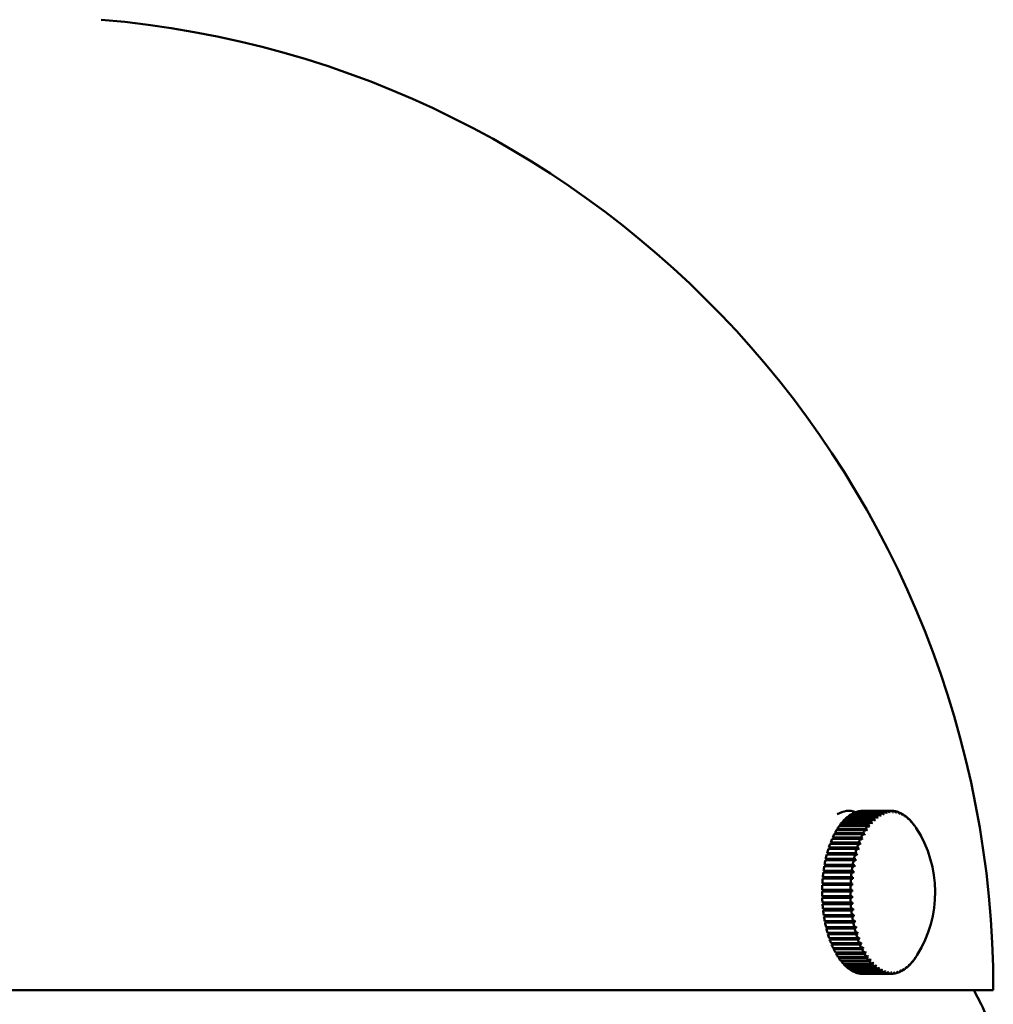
# Model space of a CAD drawing. Header units: millimetres. Extents: x 849 to 4035, y 828 to 3843.
# Tile 2 of 121: x 1164 to 1224, y 1245 to 1306. Entities that reach past the tile are written whole.
import ezdxf

# ---------------------------------------------------------------- set-up
doc = ezdxf.new("R2010")
doc.units = ezdxf.units.MM
doc.header["$LTSCALE"] = 15
doc.layers.add('Widoczne (ISO)', color=7, linetype='Continuous', lineweight=50)

msp = doc.modelspace()

# ---------------------------------------------------------------- linework, layer by layer
at = {"layer": 'Widoczne (ISO)'}
for p, q in [((1214.828, 1256.586), (1216.56, 1256.586)), ((1214.839, 1256.542), (1214.828, 1256.586)), ((1216.694, 1256.702), (1214.962, 1256.702)), ((1215.008, 1257.061), (1215.026, 1257.061)), ((1215.009, 1256.739), (1216.741, 1256.739)), ((1215.016, 1256.702), (1215.009, 1256.739)), ((1216.879, 1256.834), (1215.147, 1256.834)), ((1215.195, 1256.863), (1216.927, 1256.863)), ((1215.2, 1256.834), (1215.195, 1256.863)), ((1217.069, 1256.936), (1215.337, 1256.936)), ((1215.386, 1256.957), (1217.118, 1256.957)), ((1215.388, 1256.936), (1215.386, 1256.957)), ((1217.262, 1257.008), (1215.53, 1257.008)), ((1215.579, 1257.022), (1217.311, 1257.022)), ((1215.58, 1257.008), (1215.579, 1257.022)), ((1217.457, 1257.05), (1215.725, 1257.05)), ((1215.775, 1257.056), (1217.507, 1257.056)), ((1215.775, 1257.05), (1215.775, 1257.056)), ((1217.625, 1257.061), (1215.892, 1257.061)), ((1216.755, 1256.646), (1216.801, 1256.646)), ((1216.946, 1256.767), (1216.977, 1256.767)), ((1217.141, 1256.86), (1217.153, 1256.86)), ((1217.655, 1257.059), (1217.703, 1257.059)), ((1217.857, 1257.031), (1217.899, 1257.031)), ((1218.057, 1256.973), (1218.093, 1256.973)), ((1218.254, 1256.884), (1218.284, 1256.884)), ((1218.447, 1256.765), (1218.472, 1256.765)), ((1218.635, 1256.618), (1218.653, 1256.618)), ((1214.33, 1255.964), (1216.062, 1255.964)), ((1214.355, 1255.9), (1214.33, 1255.964)), ((1216.178, 1256.14), (1214.446, 1256.14)), ((1214.487, 1256.197), (1216.219, 1256.197)), ((1214.507, 1256.14), (1214.487, 1256.197)), ((1216.343, 1256.354), (1214.611, 1256.354)), ((1214.654, 1256.405), (1216.386, 1256.405)), ((1214.669, 1256.354), (1214.654, 1256.405)), ((1216.515, 1256.542), (1214.783, 1256.542)), ((1216.212, 1256.115), (1216.299, 1256.115)), ((1216.387, 1256.318), (1216.46, 1256.318)), ((1216.568, 1256.496), (1216.628, 1256.496)), ((1218.816, 1256.443), (1218.829, 1256.443)), ((1218.99, 1256.24), (1218.997, 1256.24)), ((1219.156, 1256.012), (1219.157, 1256.012)), ((1215.742, 1255.352), (1214.01, 1255.352)), ((1214.044, 1255.427), (1215.776, 1255.427)), ((1214.081, 1255.36), (1214.044, 1255.427)), ((1214.077, 1255.352), (1214.081, 1255.36)), ((1214.081, 1255.36), (1215.868, 1255.36)), ((1215.877, 1255.637), (1214.145, 1255.637)), ((1214.181, 1255.706), (1215.913, 1255.706)), ((1214.214, 1255.637), (1214.181, 1255.706)), ((1216.023, 1255.9), (1214.291, 1255.9)), ((1215.882, 1255.634), (1216.002, 1255.634)), ((1216.043, 1255.886), (1216.146, 1255.886)), ((1213.803, 1254.807), (1215.535, 1254.807)), ((1213.845, 1254.753), (1213.803, 1254.807)), ((1213.835, 1254.723), (1213.845, 1254.753)), ((1213.845, 1254.753), (1215.633, 1254.753)), ((1215.619, 1255.046), (1213.887, 1255.046)), ((1213.917, 1255.126), (1215.649, 1255.126)), ((1213.957, 1255.066), (1213.917, 1255.126)), ((1213.95, 1255.046), (1213.957, 1255.066)), ((1213.957, 1255.066), (1215.745, 1255.066)), ((1215.41, 1254.382), (1213.678, 1254.382)), ((1213.702, 1254.47), (1215.434, 1254.47)), ((1213.746, 1254.423), (1213.702, 1254.47)), ((1213.735, 1254.382), (1213.746, 1254.423)), ((1213.746, 1254.423), (1215.534, 1254.423)), ((1215.508, 1254.723), (1213.776, 1254.723)), ((1215.256, 1253.661), (1213.524, 1253.661)), ((1213.54, 1253.755), (1215.272, 1253.755)), ((1213.587, 1253.722), (1213.54, 1253.755)), ((1213.577, 1253.661), (1213.587, 1253.722)), ((1213.587, 1253.722), (1215.377, 1253.722)), ((1215.326, 1254.028), (1213.594, 1254.028)), ((1213.614, 1254.119), (1215.346, 1254.119)), ((1213.66, 1254.079), (1213.614, 1254.119)), ((1213.648, 1254.028), (1213.66, 1254.079)), ((1213.66, 1254.079), (1215.449, 1254.079)), ((1213.437, 1252.999), (1215.169, 1252.999)), ((1213.486, 1252.981), (1213.437, 1252.999)), ((1215.2, 1253.284), (1213.468, 1253.284)), ((1213.479, 1252.9), (1213.486, 1252.981)), ((1213.481, 1253.381), (1215.213, 1253.381)), ((1213.529, 1253.356), (1213.481, 1253.381)), ((1213.486, 1252.981), (1215.276, 1252.981)), ((1213.52, 1253.284), (1213.529, 1253.356)), ((1213.529, 1253.356), (1215.319, 1253.356)), ((1215.135, 1252.511), (1213.403, 1252.511)), ((1213.408, 1252.61), (1215.14, 1252.61)), ((1213.457, 1252.6), (1213.408, 1252.61)), ((1215.16, 1252.9), (1213.428, 1252.9)), ((1213.453, 1252.511), (1213.457, 1252.6)), ((1213.457, 1252.6), (1215.247, 1252.6)), ((1215.125, 1252.119), (1213.393, 1252.119)), ((1213.394, 1252.219), (1215.126, 1252.219)), ((1213.444, 1252.217), (1213.394, 1252.219)), ((1213.395, 1251.826), (1215.127, 1251.826)), ((1213.398, 1251.726), (1213.448, 1251.732)), ((1215.13, 1251.726), (1213.398, 1251.726)), ((1213.443, 1252.119), (1213.444, 1252.217)), ((1213.444, 1252.217), (1215.234, 1252.217)), ((1213.448, 1251.732), (1213.445, 1251.826)), ((1215.238, 1251.732), (1213.448, 1251.732)), ((1213.412, 1251.435), (1215.144, 1251.435)), ((1213.419, 1251.336), (1213.468, 1251.349)), ((1215.151, 1251.336), (1213.419, 1251.336)), ((1213.468, 1251.349), (1213.462, 1251.435)), ((1215.258, 1251.349), (1213.468, 1251.349)), ((1213.444, 1251.048), (1215.176, 1251.048)), ((1213.455, 1250.95), (1213.504, 1250.971)), ((1215.187, 1250.95), (1213.455, 1250.95)), ((1213.492, 1250.667), (1215.224, 1250.667)), ((1213.504, 1250.971), (1213.495, 1251.048)), ((1215.293, 1250.971), (1213.504, 1250.971)), ((1213.506, 1250.571), (1213.554, 1250.6)), ((1215.238, 1250.571), (1213.506, 1250.571)), ((1213.554, 1250.6), (1213.544, 1250.667)), ((1215.343, 1250.6), (1213.554, 1250.6)), ((1213.554, 1250.294), (1215.286, 1250.294)), ((1213.572, 1250.201), (1213.618, 1250.237)), ((1215.304, 1250.201), (1213.572, 1250.201)), ((1213.618, 1250.237), (1213.607, 1250.294)), ((1215.408, 1250.237), (1213.618, 1250.237)), ((1213.63, 1249.933), (1215.362, 1249.933)), ((1213.697, 1249.886), (1213.686, 1249.933)), ((1213.652, 1249.843), (1213.697, 1249.886)), ((1215.384, 1249.843), (1213.652, 1249.843)), ((1215.486, 1249.886), (1213.697, 1249.886)), ((1213.721, 1249.584), (1215.453, 1249.584)), ((1213.746, 1249.498), (1213.789, 1249.548)), ((1215.478, 1249.498), (1213.746, 1249.498)), ((1213.789, 1249.548), (1213.779, 1249.584)), ((1215.578, 1249.548), (1213.789, 1249.548)), ((1213.825, 1249.251), (1215.557, 1249.251)), ((1213.853, 1249.169), (1213.894, 1249.226)), ((1215.585, 1249.169), (1213.853, 1249.169)), ((1213.894, 1249.226), (1213.885, 1249.251)), ((1215.682, 1249.226), (1213.894, 1249.226)), ((1213.941, 1248.935), (1215.673, 1248.935)), ((1213.973, 1248.858), (1214.012, 1248.921)), ((1215.705, 1248.858), (1213.973, 1248.858)), ((1214.012, 1248.921), (1214.006, 1248.935)), ((1215.799, 1248.921), (1214.012, 1248.921)), ((1214.07, 1248.639), (1215.802, 1248.639)), ((1214.104, 1248.567), (1214.14, 1248.636)), ((1215.837, 1248.567), (1214.104, 1248.567)), ((1214.14, 1248.636), (1214.139, 1248.639)), ((1215.927, 1248.636), (1214.14, 1248.636)), ((1214.21, 1248.363), (1215.942, 1248.363)), ((1214.247, 1248.297), (1214.277, 1248.363)), ((1215.979, 1248.297), (1214.247, 1248.297)), ((1214.36, 1248.111), (1216.092, 1248.111)), ((1214.4, 1248.05), (1214.423, 1248.111)), ((1216.066, 1248.371), (1215.954, 1248.371)), ((1216.214, 1248.13), (1216.119, 1248.13)), ((1216.132, 1248.05), (1214.4, 1248.05)), ((1214.52, 1247.882), (1216.252, 1247.882)), ((1214.562, 1247.828), (1214.579, 1247.882)), ((1216.294, 1247.828), (1214.562, 1247.828)), ((1214.688, 1247.68), (1216.42, 1247.68)), ((1214.732, 1247.633), (1214.745, 1247.68)), ((1216.464, 1247.633), (1214.732, 1247.633)), ((1214.863, 1247.504), (1216.596, 1247.504)), ((1214.909, 1247.464), (1214.918, 1247.504)), ((1216.371, 1247.912), (1216.29, 1247.912)), ((1216.535, 1247.72), (1216.468, 1247.72)), ((1216.706, 1247.555), (1216.652, 1247.555)), ((1218.734, 1247.58), (1218.718, 1247.58)), ((1218.906, 1247.768), (1218.896, 1247.768)), ((1219.071, 1247.983), (1219.066, 1247.983)), ((1216.641, 1247.464), (1214.909, 1247.464)), ((1215.045, 1247.357), (1216.777, 1247.357)), ((1215.093, 1247.324), (1215.098, 1247.357)), ((1216.825, 1247.324), (1215.093, 1247.324)), ((1215.233, 1247.239), (1216.965, 1247.239)), ((1215.281, 1247.213), (1215.284, 1247.239)), ((1217.013, 1247.213), (1215.281, 1247.213)), ((1215.424, 1247.15), (1217.156, 1247.15)), ((1215.473, 1247.132), (1215.475, 1247.15)), ((1217.205, 1247.132), (1215.473, 1247.132)), ((1215.618, 1247.091), (1217.35, 1247.091)), ((1215.668, 1247.081), (1215.668, 1247.091)), ((1217.4, 1247.081), (1215.668, 1247.081)), ((1215.814, 1247.064), (1217.546, 1247.064)), ((1215.864, 1247.062), (1215.864, 1247.064)), ((1217.596, 1247.062), (1215.864, 1247.062)), ((1217.625, 1247.061), (1215.892, 1247.061)), ((1216.881, 1247.418), (1216.841, 1247.418)), ((1217.057, 1247.31), (1217.034, 1247.31)), ((1217.231, 1247.23), (1217.229, 1247.23)), ((1217.792, 1247.072), (1217.747, 1247.072)), ((1217.987, 1247.114), (1217.948, 1247.114)), ((1218.18, 1247.186), (1218.147, 1247.186)), ((1218.37, 1247.288), (1218.342, 1247.288)), ((1218.555, 1247.42), (1218.533, 1247.42)), ((1104.397, 1246.061), (1223.897, 1246.061)), ((1222.705, 1246.061), (1223.158, 1245.191))]:
    msp.add_line(p, q, dxfattribs=at)
for centre, radius, start, end in [((1164.147, 1246.061), 59.75, 0, 85.19976), ((1213.078, 1252.061), 7.25, 328.04169, 32.79798), ((1213.078, 1252.061), 7.25, 326.73708, 328.01855), ((1218.723, 1242.882), 5, 7.12412, 27.49431)]:
    msp.add_arc(centre, radius, start, end, dxfattribs=at)
for centre, major_axis, ratio, start_param, end_param in [((1215.026, 1252.061), (0, 5), 0.5, 6.109102, 6.572872), ((1215.892, 1252.061), (0, 5), 0.5, 0.3812, 0.439739), ((1215.892, 1252.061), (0, 5), 0.5, 0.30266, 0.361199), ((1215.892, 1252.061), (0, 5), 0.5, 0.22412, 0.28266), ((1215.892, 1252.061), (0, 5), 0.5, 0.14558, 0.20412), ((1215.892, 1252.061), (0, 5), 0.5, 0.06704, 0.12558), ((1215.892, 1252.061), (0, 5), 0.5, 0, 0.04704), ((1217.625, 1252.061), (0, 5), 0.5, 0.3812, 0.439739), ((1213.1, 1252.083), (5.036, -5.216), 0.779908, 1.670844, 1.686381), ((1213.055, 1252.043), (-4.453, 5.721), 0.807043, 4.89689, 4.912427), ((1217.625, 1252.061), (0, 5), 0.5, 0.30266, 0.361199), ((1213.101, 1252.079), (4.453, -5.721), 0.807043, 1.755297, 1.770835), ((1217.691, 1252.061), (0, 4.918), 0.5, 0.361032, 0.381367), ((1213.054, 1252.047), (-3.742, 6.209), 0.829202, 4.994435, 5.009972), ((1217.625, 1252.061), (0, 5), 0.5, 0.22412, 0.28266), ((1213.102, 1252.076), (3.742, -6.209), 0.829202, 1.852842, 1.868379), ((1217.691, 1252.061), (0, 4.918), 0.5, 0.282492, 0.302827), ((1213.053, 1252.051), (-2.891, 6.648), 0.846249, 5.105185, 5.120723), ((1217.625, 1252.061), (0, 5), 0.5, 0.14558, 0.20412), ((1213.102, 1252.072), (2.891, -6.648), 0.846249, 1.963593, 1.97913), ((1217.691, 1252.061), (0, 4.918), 0.5, 0.203953, 0.224287), ((1213.053, 1252.054), (-1.908, 6.994), 0.858078, 5.227869, 5.243406), ((1217.625, 1252.061), (0, 5), 0.5, 0.06704, 0.12558), ((1213.103, 1252.068), (1.908, -6.994), 0.858078, 2.086276, 2.101813), ((1217.691, 1252.061), (0, 4.918), 0.5, 0.125413, 0.145747), ((1213.053, 1252.058), (-0.823, 7.203), 0.864617, 5.359416, 5.374953), ((1217.625, 1252.061), (0, 5), 0.5, 6.271686, 6.330225), ((1213.103, 1252.064), (0.823, -7.203), 0.864617, 2.217823, 2.23336), ((1217.691, 1252.061), (0, 4.918), 0.5, 0.046873, 0.067207), ((1213.053, 1252.062), (0.311, 7.243), 0.865825, 5.495058, 5.510595), ((1213.103, 1252.06), (-0.311, -7.243), 0.865825, 2.353465, 2.369002), ((1217.625, 1252.061), (0, 5), 0.5, 6.193146, 6.251686), ((1217.691, 1252.061), (0, 4.918), 0.5, 6.251518, 6.271853), ((1213.053, 1252.066), (1.427, 7.108), 0.861695, 5.629129, 5.644666), ((1213.103, 1252.056), (-1.427, -7.108), 0.861695, 2.487536, 2.503073), ((1217.625, 1252.061), (0, 5), 0.5, 6.114606, 6.173146), ((1217.691, 1252.061), (0, 4.918), 0.5, 6.172979, 6.193313), ((1213.053, 1252.07), (2.462, 6.819), 0.852253, 5.756315, 5.771852), ((1213.102, 1252.052), (-2.462, -6.819), 0.852253, 2.614723, 2.63026), ((1217.625, 1252.061), (0, 5), 0.5, 6.036066, 6.094606), ((1217.691, 1252.061), (0, 4.918), 0.5, 6.094439, 6.114773), ((1213.054, 1252.074), (3.374, 6.417), 0.837556, 5.872725, 5.888263), ((1213.102, 1252.049), (-3.374, -6.417), 0.837556, 2.731133, 2.74667), ((1217.625, 1252.061), (0, 5), 0.5, 5.957527, 6.016066), ((1217.691, 1252.061), (0, 4.918), 0.5, 6.015899, 6.036234), ((1213.054, 1252.078), (4.148, 5.946), 0.817696, 5.976302, 5.99184), ((1213.101, 1252.045), (4.148, 5.946), 0.817696, 5.976302, 5.99184), ((1217.625, 1252.061), (0, 5), 0.5, 5.878987, 5.937526), ((1217.691, 1252.061), (0, 4.918), 0.5, 5.937359, 5.957694), ((1213.055, 1252.081), (4.787, 5.445), 0.792794, 6.0666, 6.082137), ((1213.101, 1252.041), (4.787, 5.445), 0.792794, 6.0666, 6.082137), ((1217.625, 1252.061), (0, -5), 0.5, 2.658854, 2.717394), ((1217.691, 1252.061), (0, 4.918), 0.5, 5.858819, 5.879154), ((1215.892, 1252.061), (0, 5), 0.5, 0.616819, 0.675359), ((1215.892, 1252.061), (0, 5), 0.5, 0.538279, 0.596819), ((1215.892, 1252.061), (0, 5), 0.5, 0.459739, 0.518279), ((1217.625, 1252.061), (0, 5), 0.5, 0.616819, 0.675359), ((1213.097, 1252.093), (6.185, -3.783), 0.67047, 1.484942, 1.500479), ((1213.057, 1252.033), (-5.883, 4.237), 0.711411, 4.678622, 4.694159), ((1217.625, 1252.061), (0, 5), 0.5, 0.538279, 0.596819), ((1213.098, 1252.09), (5.883, -4.237), 0.711411, 1.537029, 1.552567), ((1217.691, 1252.061), (0, -4.918), 0.5, 3.738244, 3.758579), ((1213.056, 1252.036), (-5.506, 4.717), 0.747965, 4.740123, 4.75566), ((1217.625, 1252.061), (0, 5), 0.5, 0.459739, 0.518279), ((1213.099, 1252.086), (5.506, -4.717), 0.747965, 1.59853, 1.614067), ((1217.691, 1252.061), (0, -4.918), 0.5, 3.659705, 3.680039), ((1213.055, 1252.039), (-5.036, 5.216), 0.779908, 4.812437, 4.827974), ((1217.691, 1252.061), (0, -4.918), 0.5, 3.581165, 3.601499), ((1213.056, 1252.085), (5.306, 4.941), 0.763004, 6.144256, 6.159794), ((1213.1, 1252.038), (5.306, 4.941), 0.763004, 6.144256, 6.159794), ((1217.625, 1252.061), (0, -5), 0.5, 2.580315, 2.638854), ((1217.691, 1252.061), (0, 4.918), 0.5, 5.78028, 5.800614), ((1213.057, 1252.088), (5.722, 4.451), 0.72851, 6.210476, 6.226013), ((1213.099, 1252.034), (5.722, 4.451), 0.72851, 6.210476, 6.226013), ((1217.625, 1252.061), (0, -5), 0.5, 2.501775, 2.560314), ((1217.691, 1252.061), (0, 4.918), 0.5, 5.70174, 5.722074), ((1213.058, 1252.091), (6.056, 3.985), 0.689524, 6.266653, 6.28219), ((1213.098, 1252.031), (6.056, 3.985), 0.689524, 6.266653, 6.28219), ((1217.691, 1252.061), (0, 4.918), 0.5, 5.6232, 5.643534), ((1215.892, 1252.061), (0, 5), 0.5, 0.852439, 0.910978), ((1215.892, 1252.061), (0, 5), 0.5, 0.773899, 0.832438), ((1215.892, 1252.061), (0, 5), 0.5, 0.695359, 0.753898), ((1217.625, 1252.061), (0, 5), 0.5, 0.852439, 0.910978), ((1213.061, 1252.024), (-6.621, 2.953), 0.576466, 4.545509, 4.561046), ((1217.625, 1252.061), (0, 5), 0.5, 0.773899, 0.832438), ((1213.095, 1252.099), (6.621, -2.953), 0.576466, 1.403916, 1.419454), ((1217.691, 1252.061), (0, -4.918), 0.5, 3.973864, 3.994198), ((1213.06, 1252.027), (-6.427, 3.355), 0.625396, 4.582548, 4.598085), ((1217.625, 1252.061), (0, 5), 0.5, 0.695359, 0.753898), ((1213.096, 1252.096), (6.427, -3.355), 0.625396, 1.440955, 1.456492), ((1217.691, 1252.061), (0, -4.918), 0.5, 3.895324, 3.915659), ((1213.059, 1252.03), (-6.185, 3.783), 0.67047, 4.626534, 4.642071), ((1217.691, 1252.061), (0, -4.918), 0.5, 3.816784, 3.837119), ((1215.892, 1252.061), (0, 5), 0.5, 0.930978, 0.989518), ((1217.625, 1252.061), (0, 5), 0.5, 0.930978, 0.989518), ((1213.091, 1252.103), (6.902, -2.218), 0.468267, 1.346945, 1.362482), ((1217.691, 1252.061), (0, -4.918), 0.5, 4.130943, 4.151278), ((1213.063, 1252.021), (-6.777, 2.575), 0.523981, 4.514442, 4.529979), ((1213.093, 1252.101), (6.777, -2.575), 0.523981, 1.372849, 1.388386), ((1217.691, 1252.061), (0, -4.918), 0.5, 4.052404, 4.072738), ((1215.892, 1252.061), (0, 5), 0.5, 1.088058, 1.146598), ((1215.892, 1252.061), (0, 5), 0.5, 1.009518, 1.068058), ((1217.625, 1252.061), (0, 5), 0.5, 1.088058, 1.146598), ((1213.066, 1252.017), (-7.002, 1.88), 0.409665, 4.467139, 4.482676), ((1217.625, 1252.061), (0, 5), 0.5, 1.009518, 1.068058), ((1213.09, 1252.105), (7.002, -1.88), 0.409665, 1.325546, 1.341083), ((1213.064, 1252.019), (-6.902, 2.218), 0.468267, 4.488537, 4.504075), ((1217.691, 1252.061), (0, -4.918), 0.5, 4.209483, 4.229818), ((1215.892, 1252.061), (0, 5), 0.5, 1.245138, 1.303677), ((1215.892, 1252.061), (0, 5), 0.5, 1.166598, 1.225137), ((1217.625, 1252.061), (0, 5), 0.5, 1.245138, 1.303677), ((1213.07, 1252.014), (-7.142, 1.246), 0.285261, 4.435857, 4.451394), ((1217.625, 1252.061), (0, 5), 0.5, 1.166598, 1.225137), ((1213.086, 1252.108), (7.142, -1.246), 0.285261, 1.294264, 1.309802), ((1213.068, 1252.015), (-7.081, 1.556), 0.348538, 4.449717, 4.465255), ((1213.088, 1252.107), (7.081, -1.556), 0.348538, 1.308125, 1.323662), ((1217.691, 1252.061), (0, -4.918), 0.5, 4.366563, 4.386897), ((1217.691, 1252.061), (0, -4.918), 0.5, 4.288023, 4.308358), ((1215.892, 1252.061), (0, 5), 0.5, 1.323677, 1.382217), ((1217.625, 1252.061), (0, 5), 0.5, 1.323677, 1.382217), ((1213.082, 1252.11), (7.22, -0.652), 0.153833, 1.276019, 1.291556), ((1213.072, 1252.013), (-7.188, 0.945), 0.220226, 4.425235, 4.440773), ((1213.084, 1252.11), (7.188, -0.945), 0.220226, 1.283643, 1.29918), ((1217.691, 1252.061), (0, -4.918), 0.5, 4.523643, 4.543977), ((1217.691, 1252.061), (0, -4.918), 0.5, 4.445103, 4.465437), ((1215.892, 1252.061), (0, 5), 0.5, 1.480757, 1.539297), ((1215.892, 1252.061), (0, 5), 0.5, 1.402217, 1.460757), ((1217.625, 1252.061), (0, 5), 0.5, 1.480757, 1.539297), ((1213.075, 1252.011), (-7.241, 0.363), 0.086492, 4.412815, 4.428352), ((1217.625, 1252.061), (0, 5), 0.5, 1.402217, 1.460757), ((1213.08, 1252.111), (7.241, -0.363), 0.086492, 1.271222, 1.28676), ((1213.073, 1252.012), (-7.22, 0.652), 0.153833, 4.417611, 4.433148), ((1217.691, 1252.061), (0, -4.918), 0.5, 4.602182, 4.622517), ((1215.892, 1252.061), (0, 5), 0.5, 1.559297, 1.617836), ((1215.892, 1252.061), (0, 5), 0.5, 1.637837, 1.696376), ((1217.625, 1252.061), (0, 5), 0.5, 1.559297, 1.617836), ((1213.077, 1252.011), (-7.249, 0.078), 0.018618, 4.410742, 4.426279), ((1213.078, 1252.111), (7.249, -0.078), 0.018618, 1.269149, 1.284687), ((1213.076, 1252.111), (7.247, 0.207), 0.049372, 4.997894, 5.013431), ((1213.079, 1252.011), (-7.247, -0.207), 0.049372, 1.856301, 1.871838), ((1217.625, 1252.061), (0, 5), 0.5, 1.637837, 1.696376), ((1217.691, 1252.061), (0, -4.918), 0.5, 4.680722, 4.701057), ((1217.691, 1252.061), (0, -4.918), 0.5, 4.759262, 4.779596), ((1215.892, 1252.061), (0, 5), 0.5, 1.716377, 1.774916), ((1213.074, 1252.111), (7.233, 0.493), 0.117056, 4.994598, 5.010135), ((1213.081, 1252.012), (-7.233, -0.493), 0.117056, 1.853005, 1.868542), ((1217.625, 1252.061), (0, 5), 0.5, 1.716377, 1.774916), ((1217.691, 1252.061), (0, -4.918), 0.5, 4.837802, 4.858136), ((1215.892, 1252.061), (0, 5), 0.5, 1.794916, 1.853456), ((1215.892, 1252.061), (0, 5), 0.5, 1.873456, 1.931996), ((1213.073, 1252.11), (7.207, 0.784), 0.18402, 4.988538, 5.004076), ((1213.083, 1252.012), (-7.207, -0.784), 0.18402, 1.846946, 1.862483), ((1217.625, 1252.061), (0, 5), 0.5, 1.794916, 1.853456), ((1213.071, 1252.109), (7.169, 1.08), 0.249848, 4.979583, 4.99512), ((1213.085, 1252.013), (-7.169, -1.08), 0.249848, 1.83799, 1.853527), ((1217.625, 1252.061), (0, 5), 0.5, 1.873456, 1.931996), ((1217.691, 1252.061), (0, -4.918), 0.5, 4.916342, 4.936676), ((1217.691, 1252.061), (0, -4.918), 0.5, 4.994881, 5.015216), ((1215.892, 1252.061), (0, 5), 0.5, 1.951996, 2.010535), ((1213.069, 1252.108), (7.116, 1.385), 0.314136, 4.96753, 4.983067), ((1213.087, 1252.015), (-7.116, -1.385), 0.314136, 1.825937, 1.841475), ((1217.625, 1252.061), (0, 5), 0.5, 1.951996, 2.010535), ((1213.067, 1252.106), (7.047, 1.701), 0.376488, 4.952104, 4.967641), ((1217.691, 1252.061), (0, -4.918), 0.5, 5.073421, 5.093756), ((1217.691, 1252.061), (0, -4.918), 0.5, 5.151961, 5.172296), ((1215.892, 1252.061), (0, 5), 0.5, 2.030536, 2.089075), ((1215.892, 1252.061), (0, 5), 0.5, 2.109076, 2.167615), ((1213.089, 1252.016), (-7.047, -1.701), 0.376488, 1.810511, 1.826048), ((1217.625, 1252.061), (0, 5), 0.5, 2.030536, 2.089075), ((1213.065, 1252.104), (6.96, 2.031), 0.436518, 4.93294, 4.948478), ((1213.09, 1252.018), (-6.96, -2.031), 0.436518, 1.791348, 1.806885), ((1217.625, 1252.061), (0, 5), 0.5, 2.109076, 2.167615), ((1217.691, 1252.061), (0, -4.918), 0.5, 5.230501, 5.250835), ((1215.892, 1252.061), (0, 5), 0.5, 2.187615, 2.246155), ((1215.892, 1252.061), (0, 5), 0.5, 2.266155, 2.324695), ((1213.064, 1252.102), (6.849, 2.377), 0.493857, 4.909575, 4.925113), ((1213.092, 1252.02), (-6.849, -2.377), 0.493857, 1.767983, 1.78352), ((1217.625, 1252.061), (0, 5), 0.5, 2.187615, 2.246155), ((1217.691, 1252.061), (0, -4.918), 0.5, 5.309041, 5.329375), ((1213.062, 1252.1), (6.711, 2.743), 0.548151, 4.881425, 4.896962), ((1213.094, 1252.023), (-6.711, -2.743), 0.548151, 1.739832, 1.755369), ((1217.625, 1252.061), (0, 5), 0.5, 2.266155, 2.324695), ((1217.691, 1252.061), (0, -4.918), 0.5, 5.387581, 5.407915), ((1215.892, 1252.061), (0, 5), 0.5, 2.344695, 2.403235), ((1215.892, 1252.061), (0, 5), 0.5, 2.423235, 2.481774), ((1213.061, 1252.097), (6.539, 3.132), 0.599066, 4.847765, 4.863302), ((1213.095, 1252.025), (-6.539, -3.132), 0.599066, 1.706173, 1.72171), ((1217.625, 1252.061), (0, 5), 0.5, 2.344695, 2.403235), ((1217.691, 1252.061), (0, -4.918), 0.5, 5.46612, 5.486455), ((1213.059, 1252.095), (6.324, 3.545), 0.646287, 4.807714, 4.823251), ((1213.097, 1252.028), (-6.324, -3.545), 0.646287, 1.666122, 1.681659), ((1217.625, 1252.061), (0, 5), 0.5, 2.423235, 2.481774), ((1217.691, 1252.061), (0, -4.918), 0.5, 5.54466, 5.564995), ((1213.058, 1252.091), (6.056, 3.985), 0.689524, 4.760215, 4.775752), ((1213.098, 1252.031), (-6.056, -3.985), 0.689524, 1.618622, 1.634159), ((1217.691, 1252.061), (0, -4.918), 0.5, 5.6232, 5.643534), ((1213.059, 1252.03), (6.185, -3.783), 0.67047, 6.276953, 6.277226), ((1217.691, 1252.061), (0, 4.918), 0.5, 3.816784, 3.817226), ((1215.892, 1252.061), (0, 5), 0.5, 2.501775, 2.560314), ((1215.892, 1252.061), (0, 5), 0.5, 2.580315, 2.638854), ((1215.892, 1252.061), (0, 5), 0.5, 2.658854, 2.717394), ((1217.625, 1252.061), (0, 5), 0.5, 2.501775, 2.560314), ((1213.057, 1252.088), (5.722, 4.451), 0.72851, 4.704038, 4.719575), ((1213.099, 1252.034), (-5.722, -4.451), 0.72851, 1.562445, 1.577982), ((1217.625, 1252.061), (0, 5), 0.5, 2.580315, 2.638854), ((1217.691, 1252.061), (0, -4.918), 0.5, 5.70174, 5.722074), ((1213.056, 1252.085), (5.306, 4.941), 0.763004, 4.637818, 4.653355), ((1213.1, 1252.038), (-5.306, -4.941), 0.763004, 1.496225, 1.511763), ((1217.625, 1252.061), (0, 5), 0.5, 2.658854, 2.717394), ((1217.691, 1252.061), (0, -4.918), 0.5, 5.78028, 5.800614), ((1213.055, 1252.081), (4.787, 5.445), 0.792794, 4.560161, 4.575699), ((1213.101, 1252.041), (-4.787, -5.445), 0.792794, 1.418569, 1.434106), ((1217.691, 1252.061), (0, -4.918), 0.5, 5.858819, 5.879154), ((1217.625, 1252.061), (0, -5), 0.5, 0.3812, 0.439739), ((1213.101, 1252.079), (4.453, -5.721), 0.807043, 0.248859, 0.264396), ((1217.691, 1252.061), (0, -4.918), 0.5, 0.361032, 0.381367), ((1213.055, 1252.039), (5.036, -5.216), 0.779908, 0.164406, 0.179943), ((1217.625, 1252.061), (0, -5), 0.5, 0.459739, 0.518279), ((1213.1, 1252.083), (5.036, -5.216), 0.779908, 0.164406, 0.179943), ((1217.691, 1252.061), (0, 4.918), 0.5, 3.581165, 3.601499), ((1213.056, 1252.036), (5.506, -4.717), 0.747965, 0.092092, 0.107629), ((1217.625, 1252.061), (0, -5), 0.5, 0.538279, 0.596819), ((1213.099, 1252.086), (5.506, -4.717), 0.747965, 0.092092, 0.107629), ((1217.691, 1252.061), (0, 4.918), 0.5, 3.659705, 3.680039), ((1213.057, 1252.033), (5.883, -4.237), 0.711411, 0.030591, 0.046128), ((1217.625, 1252.061), (0, -5), 0.5, 0.616819, 0.651296), ((1213.098, 1252.09), (5.883, -4.237), 0.711411, 0.030591, 0.046128), ((1217.691, 1252.061), (0, 4.918), 0.5, 3.738244, 3.758579), ((1215.892, 1252.061), (0, -5), 0.5, 5.878987, 5.937526), ((1215.892, 1252.061), (0, -5), 0.5, 5.957527, 6.016066), ((1215.892, 1252.061), (0, -5), 0.5, 6.036066, 6.094606), ((1215.892, 1252.061), (0, -5), 0.5, 6.114606, 6.173146), ((1215.892, 1252.061), (0, -5), 0.5, 6.193146, 6.251686), ((1215.892, 1252.061), (0, -5), 0.5, 6.271686, 6.283185), ((1217.625, 1252.061), (0, -5), 0.5, 5.878987, 5.937526), ((1213.054, 1252.078), (4.148, 5.946), 0.817696, 4.469864, 4.485401), ((1213.101, 1252.045), (-4.148, -5.946), 0.817696, 1.328271, 1.343809), ((1217.625, 1252.061), (0, -5), 0.5, 5.957527, 6.016066), ((1217.691, 1252.061), (0, -4.918), 0.5, 5.937359, 5.957694), ((1213.054, 1252.074), (3.374, 6.417), 0.837556, 4.366287, 4.381824), ((1213.102, 1252.049), (-3.374, -6.417), 0.837556, 1.224694, 1.240232), ((1217.625, 1252.061), (0, -5), 0.5, 6.036066, 6.094606), ((1217.691, 1252.061), (0, -4.918), 0.5, 6.015899, 6.036234), ((1213.053, 1252.07), (2.462, 6.819), 0.852253, 4.249877, 4.265414), ((1213.102, 1252.052), (-2.462, -6.819), 0.852253, 1.108284, 1.123821), ((1217.625, 1252.061), (0, -5), 0.5, 6.114606, 6.173146), ((1217.691, 1252.061), (0, -4.918), 0.5, 6.094439, 6.114773), ((1213.053, 1252.066), (1.427, 7.108), 0.861695, 4.122691, 4.138228), ((1213.103, 1252.056), (-1.427, -7.108), 0.861695, 0.981098, 0.996635), ((1217.625, 1252.061), (0, -5), 0.5, 6.193146, 6.251686), ((1217.691, 1252.061), (0, -4.918), 0.5, 6.172979, 6.193313), ((1213.053, 1252.062), (0.311, 7.243), 0.865825, 3.988619, 4.004157), ((1213.103, 1252.06), (-0.311, -7.243), 0.865825, 0.847027, 0.862564), ((1217.625, 1252.061), (0, -5), 0.5, 6.271686, 6.330225), ((1217.691, 1252.061), (0, -4.918), 0.5, 6.251518, 6.271853), ((1213.053, 1252.058), (-0.823, 7.203), 0.864617, 3.852977, 3.868514), ((1213.103, 1252.064), (0.823, -7.203), 0.864617, 0.711385, 0.726922), ((1217.625, 1252.061), (0, -5), 0.5, 0.06704, 0.12558), ((1217.691, 1252.061), (0, -4.918), 0.5, 0.046873, 0.067207), ((1213.053, 1252.054), (-1.908, 6.994), 0.858078, 3.72143, 3.736967), ((1213.103, 1252.068), (1.908, -6.994), 0.858078, 0.579838, 0.595375), ((1217.625, 1252.061), (0, -5), 0.5, 0.14558, 0.20412), ((1217.691, 1252.061), (0, -4.918), 0.5, 0.125413, 0.145747), ((1213.053, 1252.051), (-2.891, 6.648), 0.846249, 3.598747, 3.614284), ((1213.102, 1252.072), (2.891, -6.648), 0.846249, 0.457154, 0.472692), ((1217.625, 1252.061), (0, -5), 0.5, 0.22412, 0.28266), ((1217.691, 1252.061), (0, -4.918), 0.5, 0.203953, 0.224287), ((1213.054, 1252.047), (3.742, -6.209), 0.829202, 0.346404, 0.361941), ((1217.625, 1252.061), (0, -5), 0.5, 0.30266, 0.361199), ((1213.102, 1252.076), (3.742, -6.209), 0.829202, 0.346404, 0.361941), ((1217.691, 1252.061), (0, -4.918), 0.5, 0.282492, 0.302827), ((1213.055, 1252.043), (4.453, -5.721), 0.807043, 0.248859, 0.264396)]:
    msp.add_ellipse(centre, major_axis=major_axis, ratio=ratio, start_param=start_param, end_param=end_param, dxfattribs=at)

doc.saveas('drawing.dxf')
